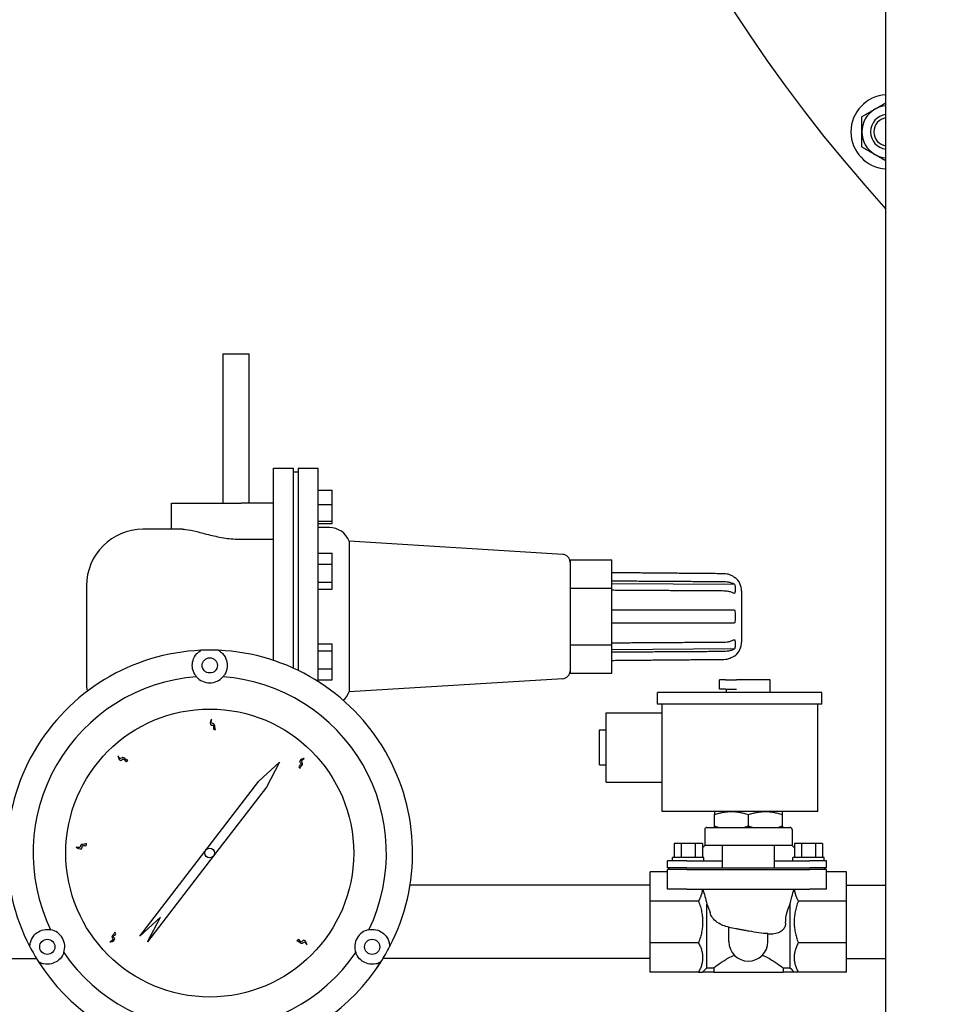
# Model space of a CAD drawing. Header units: inches. Extents: x 24 to 1128, y -58 to 748.
# Tile 13 of 256: x 175 to 189, y 210 to 224. Entities that reach past the tile are written whole.
import ezdxf

# ---------------------------------------------------------------- set-up
doc = ezdxf.new("R2010")
doc.units = ezdxf.units.IN
doc.header["$LTSCALE"] = 32
doc.header["$MEASUREMENT"] = 0
doc.layers.add('Visible (ANSI)', color=7, linetype='Continuous', lineweight=30)

msp = doc.modelspace()

# ---------------------------------------------------------------- linework, layer by layer
at = {"layer": 'Visible (ANSI)'}
for p, q in [((187.59938, 204.42117), (187.59938, 226.35817)), ((178.09967, 219.54617), (178.09967, 217.40867)), ((178.09967, 219.54617), (178.47467, 219.54617)), ((178.47467, 217.40867), (178.47467, 219.54617)), ((178.8263, 215.15541), (178.8263, 217.90867)), ((178.8263, 217.90867), (179.1138, 217.90867)), ((179.1138, 215.04287), (179.1138, 217.90867)), ((179.18567, 215.00904), (179.18567, 217.90667)), ((179.18767, 217.90867), (179.46417, 217.90867)), ((179.46417, 214.85382), (179.46417, 217.90867)), ((179.1138, 217.85554), (179.18567, 217.85554)), ((179.46417, 217.5943), (179.66417, 217.5943)), ((179.66417, 217.38818), (179.66417, 217.5943)), ((177.3638, 217.40867), (178.3638, 217.40867)), ((177.3638, 217.03367), (177.3638, 217.40867)), ((178.8263, 217.40867), (178.3638, 217.40867)), ((179.46417, 217.38818), (179.66417, 217.38818)), ((179.66417, 217.14815), (179.66417, 217.38818)), ((179.46417, 217.14815), (179.66417, 217.14815)), ((179.46417, 217.11423), (179.66417, 217.11423)), ((179.62594, 217.05867), (179.46417, 217.05867)), ((179.66417, 217.11423), (179.66417, 217.14815)), ((177.52213, 217.03367), (176.95567, 217.03367)), ((178.3638, 216.89038), (178.8263, 216.89038)), ((179.90776, 216.86151), (179.90776, 214.70583)), ((182.97042, 216.67402), (179.90776, 216.86151)), ((179.46417, 216.69182), (179.66417, 216.69182)), ((179.66417, 216.53366), (179.66417, 216.69182)), ((179.46417, 216.53366), (179.66417, 216.53366)), ((179.66417, 216.27607), (179.66417, 216.53366)), ((183.07417, 216.59658), (183.67417, 216.59658)), ((183.07417, 216.59658), (183.07417, 216.56134)), ((183.07417, 216.56134), (183.07417, 216.22537)), ((183.67417, 216.19012), (183.67417, 216.59658)), ((176.14567, 216.22367), (176.14567, 214.84367)), ((179.46417, 216.27607), (179.66417, 216.27607)), ((179.66417, 216.17665), (179.66417, 216.27607)), ((183.07417, 216.22537), (183.07417, 216.19012)), ((183.67417, 216.25885), (185.43076, 216.24801)), ((185.43076, 216.34434), (185.44108, 216.34425)), ((179.46417, 216.17665), (179.66417, 216.17665)), ((183.07417, 216.19012), (183.67417, 216.19012)), ((183.07417, 216.19012), (183.07417, 216.11964)), ((183.07417, 216.11964), (183.07417, 215.4477)), ((183.67417, 215.37721), (183.67417, 216.19012)), ((185.53217, 216.14844), (185.53217, 215.4189)), ((185.27841, 215.87967), (185.43076, 215.87967)), ((185.43076, 215.68767), (185.27841, 215.68767)), ((179.46417, 215.39069), (179.66417, 215.39069)), ((179.66417, 215.29127), (179.66417, 215.39069)), ((183.07417, 215.4477), (183.07417, 215.37721)), ((183.07417, 215.37721), (183.67417, 215.37721)), ((183.07417, 215.37721), (183.07417, 215.34197)), ((183.67417, 214.97076), (183.67417, 215.37721)), ((179.46417, 215.29127), (179.66417, 215.29127)), ((179.66417, 215.03368), (179.66417, 215.29127)), ((183.07417, 215.34197), (183.07417, 215.006)), ((185.43076, 215.31933), (183.67417, 215.30849)), ((185.43076, 215.223), (185.44108, 215.22309)), ((179.46417, 215.03368), (179.66417, 215.03368)), ((179.66417, 214.87552), (179.66417, 215.03368)), ((183.07417, 215.006), (183.07417, 214.97076)), ((183.07417, 214.97076), (183.67417, 214.97076)), ((179.46417, 214.87552), (179.66417, 214.87552)), ((182.97042, 214.89332), (179.90776, 214.70583)), ((185.30326, 214.87867), (185.21767, 214.87867)), ((185.21767, 214.74267), (185.21767, 214.87867)), ((185.30326, 214.87867), (185.45821, 214.87867)), ((185.94167, 214.87867), (185.45821, 214.87867)), ((185.94167, 214.69767), (185.94167, 214.87867)), ((184.32733, 214.53067), (184.32733, 214.69767)), ((186.68233, 214.69767), (184.32733, 214.69767)), ((185.30326, 214.74267), (185.21767, 214.74267)), ((185.30326, 214.74267), (185.45821, 214.74267)), ((185.31767, 214.69767), (185.31767, 214.74267)), ((186.68233, 214.53067), (186.68233, 214.69767)), ((186.68233, 214.53067), (184.32733, 214.53067)), ((184.39467, 212.99167), (184.39467, 214.53067)), ((186.62467, 212.99167), (186.62467, 214.53067)), ((183.58967, 213.41367), (183.58967, 214.40367)), ((183.58967, 214.40367), (184.39467, 214.40367)), ((177.9933, 214.17696), (177.96485, 214.17696)), ((183.49467, 213.65867), (183.49467, 214.15867)), ((183.49467, 214.15867), (183.58967, 214.15867)), ((178.61693, 213.42679), (178.91217, 213.69667)), ((178.91217, 213.69667), (178.72704, 213.34209)), ((183.49467, 213.65867), (183.58967, 213.65867)), ((176.90969, 211.20749), (178.61693, 213.42679)), ((183.58967, 213.41367), (184.39467, 213.41367)), ((178.72704, 213.34209), (177.96719, 212.35434)), ((186.62467, 212.99167), (184.39467, 212.99167)), ((185.14467, 212.99167), (185.14253, 212.99043)), ((185.14253, 212.99043), (185.14253, 212.94692)), ((186.11467, 212.99167), (186.11681, 212.99043)), ((186.11681, 212.94692), (186.11681, 212.99043)), ((185.14253, 212.78243), (185.14253, 212.94692)), ((185.62967, 212.78243), (185.62967, 212.94692)), ((186.11681, 212.78243), (186.11681, 212.94692)), ((185.00467, 212.73367), (185.00467, 212.50367)), ((185.03467, 212.76367), (186.22467, 212.76367)), ((185.14253, 212.76367), (185.14253, 212.78243)), ((186.11681, 212.78243), (186.11681, 212.76367)), ((186.25467, 212.73367), (186.25467, 212.50367)), ((184.66703, 212.53367), (184.56599, 212.53367)), ((184.56599, 212.53367), (184.56599, 212.33367)), ((184.8691, 212.53367), (184.66703, 212.53367)), ((184.66703, 212.53367), (184.66703, 212.33367)), ((184.97013, 212.53367), (184.8691, 212.53367)), ((184.8691, 212.53367), (184.8691, 212.33367)), ((184.97013, 212.53367), (184.97013, 212.33367)), ((185.00467, 212.50367), (184.97013, 212.46913)), ((185.25467, 212.50367), (185.00467, 212.50367)), ((185.25467, 212.50367), (185.25467, 212.18367)), ((186.00467, 212.50367), (185.25467, 212.50367)), ((186.25467, 212.50367), (186.00467, 212.50367)), ((186.00467, 212.18367), (186.00467, 212.50367)), ((186.25467, 212.50367), (186.28921, 212.46913)), ((186.39024, 212.53367), (186.28921, 212.53367)), ((186.28921, 212.53367), (186.28921, 212.33367)), ((186.59232, 212.53367), (186.39024, 212.53367)), ((186.39024, 212.53367), (186.39024, 212.33367)), ((186.69335, 212.53367), (186.59232, 212.53367)), ((186.59232, 212.53367), (186.59232, 212.33367)), ((186.69335, 212.53367), (186.69335, 212.33367)), ((177.96719, 212.35434), (177.01979, 211.12279)), ((184.74967, 212.28367), (184.46967, 212.28367)), ((184.46967, 212.18367), (184.46967, 212.28367)), ((184.99306, 212.33367), (184.54306, 212.33367)), ((184.54306, 212.28367), (184.54306, 212.33367)), ((184.74967, 212.28367), (185.25467, 212.28367)), ((184.99306, 212.28367), (184.99306, 212.33367)), ((186.00467, 212.28367), (186.50967, 212.28367)), ((186.71628, 212.33367), (186.26628, 212.33367)), ((186.26628, 212.28367), (186.26628, 212.33367)), ((186.74967, 212.28367), (186.50967, 212.28367)), ((186.71628, 212.28367), (186.71628, 212.33367)), ((186.74967, 212.18367), (186.74967, 212.28367)), ((184.22467, 211.7069), (184.22467, 212.12867)), ((184.46967, 212.12867), (184.22467, 212.12867)), ((184.74967, 212.18367), (184.46967, 212.18367)), ((184.74967, 212.15867), (184.46967, 212.15867)), ((184.46967, 211.87867), (184.46967, 212.15867)), ((184.49467, 212.15867), (184.49467, 212.18367)), ((184.74967, 212.18367), (185.25467, 212.18367)), ((184.74967, 212.15867), (186.50967, 212.15867)), ((185.25467, 212.18367), (186.00467, 212.18367)), ((186.00467, 212.18367), (186.50967, 212.18367)), ((186.74967, 212.18367), (186.50967, 212.18367)), ((186.74967, 212.15867), (186.50967, 212.15867)), ((186.72467, 212.15867), (186.72467, 212.18367)), ((186.74967, 211.87867), (186.74967, 212.15867)), ((187.03467, 212.12867), (186.74967, 212.12867)), ((187.03467, 211.7069), (187.03467, 212.12867)), ((184.22467, 211.93367), (180.7813, 211.93367)), ((184.74967, 211.87867), (184.46967, 211.87867)), ((184.74967, 211.87867), (186.50967, 211.87867)), ((186.74967, 211.87867), (186.50967, 211.87867)), ((187.03467, 211.93367), (187.59938, 211.93367)), ((184.22467, 211.11044), (184.22467, 211.7069)), ((184.91467, 211.7069), (184.22467, 211.7069)), ((187.03467, 211.7069), (186.34467, 211.7069)), ((187.03467, 211.11044), (187.03467, 211.7069)), ((185.03467, 210.75208), (185.03467, 211.66561)), ((186.22467, 211.66103), (186.22467, 210.75208)), ((177.20493, 211.47736), (176.90969, 211.20749)), ((177.01979, 211.12279), (177.20493, 211.47736)), ((185.34967, 211.12867), (185.34967, 211.33342)), ((185.59687, 211.28445), (185.61667, 211.28096)), ((185.90967, 211.12867), (185.90967, 211.24277)), ((184.91467, 211.11044), (184.22467, 211.11044)), ((184.22467, 210.68867), (184.22467, 211.11044)), ((187.03467, 211.11044), (186.34467, 211.11044)), ((187.03467, 210.68867), (187.03467, 211.11044)), ((173.34567, 210.88367), (175.43082, 210.88367)), ((184.22467, 210.88367), (180.39353, 210.88367)), ((187.03467, 210.88367), (187.59938, 210.88367)), ((180.28855, 210.72362), (180.28906, 210.72427)), ((185.03467, 210.75208), (185.13328, 210.75208)), ((185.13328, 210.75208), (185.13328, 210.68867)), ((186.12606, 210.75208), (186.22467, 210.75208)), ((186.12606, 210.75208), (186.12606, 210.68867)), ((184.91467, 210.68867), (184.22467, 210.68867)), ((184.91467, 210.68867), (184.9715, 210.68867)), ((185.13328, 210.68867), (184.9715, 210.68867)), ((185.13328, 210.68867), (186.12606, 210.68867)), ((186.28784, 210.68867), (186.12606, 210.68867)), ((186.34467, 210.68867), (186.28784, 210.68867)), ((187.03467, 210.68867), (186.34467, 210.68867))]:
    msp.add_line(p, q, dxfattribs=at)
for centre, radius in [((177.91217, 215.08417), 0.109), ((177.91217, 212.39667), 2.0625), ((177.91217, 212.39667), 0.06942), ((175.58473, 211.05292), 0.109), ((180.23961, 211.05292), 0.109)]:
    msp.add_circle(centre, radius, dxfattribs=at)
for centre, radius, start, end in [((204.09967, 236.54617), 22.25, 3.136973, 222.13328), ((187.62972, 222.72624), 0.53125, 93.27395, 266.72605), ((187.62972, 222.72624), 0.375, 120, 180), ((187.62972, 222.72624), 0.25014, 96.966736, 263.033264), ((187.62972, 222.72624), 0.25, 96.97054, 263.02946), ((187.62972, 222.72624), 0.375, 94.640644, 120), ((187.62972, 222.72624), 0.20281, 98.603502, 261.396498), ((187.62972, 222.72624), 0.375, 180, 240), ((187.62972, 222.72624), 0.375, 240, 265.359356), ((179.18767, 217.90667), 0.002, 90, 180), ((179.62594, 216.75867), 0.3, 20.048426, 90), ((176.95567, 216.22367), 0.81, 90, 180), ((182.96367, 216.56373), 0.1105, 0, 86.496791), ((185.27617, 216.14844), 0.256, 0, 49.895424), ((185.27617, 215.4189), 0.256, 310.104576, 0), ((177.91217, 212.39667), 2.90625, 92.481484, 207.518516), ((177.91217, 212.39667), 2.90625, 87.518516, 92.481484), ((177.91217, 212.39667), 2.90625, 332.481484, 87.518516), ((182.96367, 215.00361), 0.1105, 273.503209, 0), ((177.91217, 212.39667), 2.53125, 94.288097, 205.711903), ((176.95567, 214.84367), 0.81, 180, 189.314515), ((177.91217, 215.08417), 0.25, 220.794128, 319.205872), ((177.91217, 212.39667), 2.53125, 334.288097, 85.711903), ((179.62594, 214.80867), 0.3, 311.635948, 339.951574), ((185.03467, 212.73367), 0.03, 90, 180), ((186.22467, 212.73367), 0.03, 0, 90), ((175.58473, 211.05292), 0.25, 340.794128, 79.205872), ((180.23961, 211.05292), 0.25, 100.794128, 199.205872), ((185.62967, 211.12867), 0.28, 180, 0), ((177.91217, 212.39667), 2.90625, 207.518516, 212.481484), ((177.91217, 212.39667), 2.90625, 327.518516, 332.481484), ((177.91217, 212.39667), 2.53125, 214.288097, 325.711903), ((177.91217, 212.39667), 2.90625, 212.481484, 258.093583), ((177.91217, 212.39667), 2.90625, 281.906417, 327.518516)]:
    msp.add_arc(centre, radius, start, end, dxfattribs=at)
for centre, major_axis, ratio, start_param, end_param in [((185.57626, 211.28808), (0.14455, -0.02549), 0.00002178, 1.58404339, 1.74542458), ((185.57626, 211.28808), (0.14455, -0.02549), 0.00002178, 1.42777956, 1.48269427), ((178.54067, 212.03346), (1.25914, 2.18166), 0.8655768, 4.60901454, 4.69224749), ((2.89087, 392.14313), (-181.3913, -182.14406), 0.99999859, 1.57044812, 1.57079633), ((368.36847, 392.14313), (181.3913, -182.14406), 0.99999859, 4.71238898, 4.71273719)]:
    msp.add_ellipse(centre, major_axis=major_axis, ratio=ratio, start_param=start_param, end_param=end_param, dxfattribs=at)
for points, weights in [([(187.44222, 223.051), (187.51667, 223.09398), (187.59938, 223.14173)], [1, 1.03229576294, 1.00963062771]), ([(187.25472, 222.94274), (187.3552, 223.00075), (187.44222, 223.051)], [1, 1.0379548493, 1]), ([(187.25472, 222.72624), (187.25472, 222.82672), (187.25472, 222.94274)], [1, 1.0379548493, 1]), ([(187.25472, 222.50973), (187.25472, 222.62575), (187.25472, 222.72624)], [1, 1.0379548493, 1]), ([(187.44222, 222.40148), (187.3552, 222.45172), (187.25472, 222.50973)], [1, 1.0379548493, 1]), ([(187.59938, 222.31074), (187.51667, 222.35849), (187.44222, 222.40148)], [1.00963062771, 1.03229576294, 1]), ([(185.27841, 216.39697), (184.48545, 216.40397), (183.67417, 216.41113)], [1, 1.00008710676, 1.00004688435]), ([(183.67417, 216.29523), (184.48545, 216.29017), (185.27841, 216.28522)], [1.00004688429, 1.00008710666, 1]), ([(185.27841, 216.14945), (184.48545, 216.15441), (183.67417, 216.15947)], [1, 1.00008710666, 1.00004688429]), ([(183.67417, 215.87967), (184.48545, 215.87967), (185.27841, 215.87967)], [1.00004688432, 1.00008710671, 1]), ([(185.27841, 215.68767), (184.48545, 215.68767), (183.67417, 215.68767)], [1, 1.00008710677, 1.00004688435]), ([(183.67417, 215.40787), (184.48545, 215.41293), (185.27841, 215.41789)], [1.00004688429, 1.00008710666, 1]), ([(185.27841, 215.28212), (184.48545, 215.27717), (183.67417, 215.2721)], [1, 1.00008710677, 1.00004688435]), ([(183.67417, 215.15621), (184.48545, 215.16337), (185.27841, 215.17037)], [1.00004688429, 1.00008710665, 1]), ([(185.14253, 212.94692), (185.3861, 213.02811), (185.62967, 212.94692)], [1.36736292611, 1.57889470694, 1.36736292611]), ([(185.62967, 212.94692), (185.87324, 213.02811), (186.11681, 212.94692)], [1.36736292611, 1.57889470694, 1.36736292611]), ([(184.97187, 211.87867), (184.96292, 211.79606), (184.91467, 211.7069)], [1.54542568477, 1.53589373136, 1.4864664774]), ([(186.28747, 211.87867), (186.29642, 211.79606), (186.34467, 211.7069)], [1.54542568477, 1.53589373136, 1.4864664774]), ([(184.91467, 211.7069), (185.0288, 211.40867), (184.91467, 211.11044)], [1.4864664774, 1.60893972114, 1.4864664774]), ([(186.34467, 211.7069), (186.23054, 211.40867), (186.34467, 211.11044)], [1.4864664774, 1.60893972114, 1.4864664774]), ([(184.91467, 211.11044), (185.0288, 210.89955), (184.91467, 210.68867)], [1.4864664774, 1.60893972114, 1.4864664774]), ([(186.34467, 211.11044), (186.23054, 210.89955), (186.34467, 210.68867)], [1.4864664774, 1.60893972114, 1.4864664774])]:
    msp.add_rational_spline(points, weights, degree=2, dxfattribs=at)
for points, knots in [([(177.52213, 217.03367), (177.53657, 217.03362), (177.55157, 217.03273), (177.61284, 217.02631), (177.6661, 217.01496), (177.78435, 216.98596), (177.84934, 216.96834), (177.98736, 216.93482), (178.06052, 216.91899), (178.21065, 216.89668), (178.28765, 216.89038), (178.3638, 216.89038)], [-9.28885475, -9.28885475, -9.28885475, -9.28885475, -9.0947194, -9.0947194, -8.51446192, -8.51446192, -7.93420443, -7.93420443, -7.35394695, -7.35394695, -6.77368946, -6.77368946, -6.77368946, -6.77368946]), ([(185.43076, 216.34434), (185.42654, 216.34757), (185.4222, 216.35071), (185.40346, 216.36332), (185.38814, 216.37141), (185.35905, 216.38353), (185.34262, 216.38869), (185.30982, 216.39526), (185.2935, 216.39682), (185.27841, 216.39697)], [-0.397229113, -0.397229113, -0.397229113, -0.397229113, -0.359809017, -0.359809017, -0.239380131, -0.239380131, -0.119690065, -0.119690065, -0.005650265, -0.005650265, -0.005650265, -0.005650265]), ([(185.27841, 216.28522), (185.2935, 216.28512), (185.30982, 216.28401), (185.34262, 216.27937), (185.35905, 216.27572), (185.38814, 216.26715), (185.40346, 216.26143), (185.4222, 216.25251), (185.42654, 216.25029), (185.43076, 216.24801)], [0.005650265, 0.005650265, 0.005650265, 0.005650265, 0.119690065, 0.119690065, 0.239380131, 0.239380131, 0.359809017, 0.359809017, 0.397229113, 0.397229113, 0.397229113, 0.397229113]), ([(185.43076, 216.24801), (185.43262, 216.24211), (185.43425, 216.23612), (185.43942, 216.21307), (185.44108, 216.19581), (185.44108, 216.18006), (185.44108, 216.16431), (185.43942, 216.14707), (185.43425, 216.12409), (185.43262, 216.11811), (185.43076, 216.11224)], [-0.229875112, -0.229875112, -0.229875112, -0.229875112, -0.169719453, -0.169719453, 0, 0, 0, 0.169719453, 0.169719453, 0.229875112, 0.229875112, 0.229875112, 0.229875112]), ([(185.43076, 216.11224), (185.42654, 216.11453), (185.4222, 216.11674), (185.40346, 216.12566), (185.38814, 216.13138), (185.35905, 216.13995), (185.34262, 216.1436), (185.30982, 216.14824), (185.2935, 216.14935), (185.27841, 216.14945)], [-0.397229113, -0.397229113, -0.397229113, -0.397229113, -0.359809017, -0.359809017, -0.239380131, -0.239380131, -0.119690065, -0.119690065, -0.005650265, -0.005650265, -0.005650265, -0.005650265]), ([(185.43076, 215.87967), (185.43262, 215.87135), (185.43425, 215.86288), (185.43942, 215.83034), (185.44108, 215.80594), (185.44108, 215.78367), (185.44108, 215.7614), (185.43942, 215.73699), (185.43425, 215.70445), (185.43262, 215.69599), (185.43076, 215.68767)], [-0.229875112, -0.229875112, -0.229875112, -0.229875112, -0.169719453, -0.169719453, 0, 0, 0, 0.169719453, 0.169719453, 0.229875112, 0.229875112, 0.229875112, 0.229875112]), ([(185.27841, 215.41789), (185.2935, 215.41799), (185.30982, 215.41909), (185.34262, 215.42374), (185.35905, 215.42739), (185.38814, 215.43596), (185.40346, 215.44168), (185.4222, 215.45059), (185.42654, 215.45281), (185.43076, 215.4551)], [0.005650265, 0.005650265, 0.005650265, 0.005650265, 0.119690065, 0.119690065, 0.239380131, 0.239380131, 0.359809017, 0.359809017, 0.397229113, 0.397229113, 0.397229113, 0.397229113]), ([(185.43076, 215.4551), (185.43262, 215.44923), (185.43425, 215.44325), (185.43942, 215.42027), (185.44108, 215.40303), (185.44108, 215.38728), (185.44108, 215.37153), (185.43942, 215.35426), (185.43425, 215.33122), (185.43262, 215.32523), (185.43076, 215.31933)], [-0.229875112, -0.229875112, -0.229875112, -0.229875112, -0.169719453, -0.169719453, 0, 0, 0, 0.169719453, 0.169719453, 0.229875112, 0.229875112, 0.229875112, 0.229875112]), ([(177.72291, 214.92083), (177.71292, 214.93237), (177.7046, 214.94415), (177.67655, 214.99116), (177.66639, 215.02734), (177.66054, 215.08998), (177.66274, 215.12243), (177.68233, 215.18836), (177.6994, 215.22184), (177.73783, 215.26402), (177.75119, 215.27666), (177.77431, 215.29283), (177.78005, 215.29654), (177.78634, 215.30019)], [1.08845993, 1.08845993, 1.08845993, 1.08845993, 1.64749949, 1.64749949, 3.29499898, 3.29499898, 4.72115011, 4.72115011, 6.14730124, 6.14730124, 6.68180599, 6.68180599, 6.84263001, 6.84263001, 6.84263001, 6.84263001]), ([(178.038, 215.30019), (178.04429, 215.29654), (178.05003, 215.29283), (178.07316, 215.27666), (178.08651, 215.26402), (178.12494, 215.22184), (178.14201, 215.18836), (178.16161, 215.12243), (178.1638, 215.08998), (178.15795, 215.02734), (178.1478, 214.99116), (178.11974, 214.94415), (178.11143, 214.93237), (178.10144, 214.92083)], [8.07902497, 8.07902497, 8.07902497, 8.07902497, 8.23984899, 8.23984899, 8.77435374, 8.77435374, 10.20050487, 10.20050487, 11.626656, 11.626656, 13.27415549, 13.27415549, 13.83319505, 13.83319505, 13.83319505, 13.83319505]), ([(185.43076, 215.31933), (185.42654, 215.31705), (185.4222, 215.31483), (185.40346, 215.30591), (185.38814, 215.30019), (185.35905, 215.29162), (185.34262, 215.28797), (185.30982, 215.28333), (185.2935, 215.28222), (185.27841, 215.28212)], [-0.397229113, -0.397229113, -0.397229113, -0.397229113, -0.359809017, -0.359809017, -0.239380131, -0.239380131, -0.119690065, -0.119690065, -0.005650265, -0.005650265, -0.005650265, -0.005650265]), ([(185.27841, 215.17037), (185.2935, 215.17051), (185.30982, 215.17208), (185.34262, 215.17865), (185.35905, 215.18381), (185.38814, 215.19593), (185.40346, 215.20402), (185.4222, 215.21663), (185.42654, 215.21977), (185.43076, 215.223)], [0.005650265, 0.005650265, 0.005650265, 0.005650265, 0.119690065, 0.119690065, 0.239380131, 0.239380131, 0.359809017, 0.359809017, 0.397229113, 0.397229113, 0.397229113, 0.397229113]), ([(177.99643, 214.16581), (177.98405, 214.16562), (177.95114, 214.16513), (177.98432, 214.2374), (177.88563, 214.21526), (177.95817, 214.3615), (177.92021, 214.24608), (177.98865, 214.25481), (177.98165, 214.18948), (177.98823, 214.18733), (177.99643, 214.16581)], [0, 0, 0, 0, 0.076424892, 0.203274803, 0.317820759, 0.516929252, 0.653159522, 0.744058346, 0.88598076, 0.925268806, 0.925268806, 0.925268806, 0.925268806]), ([(176.73997, 213.72441), (176.73122, 213.71565), (176.70795, 213.69236), (176.6814, 213.76732), (176.62603, 213.68268), (176.57617, 213.83812), (176.62936, 213.72888), (176.67238, 213.78283), (176.71287, 213.7311), (176.71909, 213.73413), (176.73997, 213.72441)], [0, 0, 0, 0, 0.076424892, 0.203274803, 0.317820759, 0.516929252, 0.653159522, 0.744058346, 0.88598076, 0.925268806, 0.925268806, 0.925268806, 0.925268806]), ([(179.20525, 213.60699), (179.19625, 213.61548), (179.17229, 213.63806), (179.24645, 213.66678), (179.16023, 213.71967), (179.31416, 213.77403), (179.20651, 213.71768), (179.26169, 213.67626), (179.21115, 213.63427), (179.21437, 213.62814), (179.20525, 213.60699)], [0, 0, 0, 0, 0.076424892, 0.203274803, 0.317820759, 0.516929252, 0.653159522, 0.744058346, 0.88598076, 0.925268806, 0.925268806, 0.925268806, 0.925268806]), ([(176.14623, 212.53235), (176.14606, 212.51997), (176.1456, 212.48705), (176.07432, 212.52233), (176.09358, 212.42303), (175.94951, 212.4998), (176.06378, 212.45849), (176.05704, 212.52716), (176.12214, 212.51827), (176.12448, 212.52478), (176.14623, 212.53235)], [0, 0, 0, 0, 0.076424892, 0.203274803, 0.317820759, 0.516929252, 0.653159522, 0.744058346, 0.88598076, 0.925268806, 0.925268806, 0.925268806, 0.925268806]), ([(184.9727, 211.87867), (184.98481, 211.84474), (184.99628, 211.80988), (185.01716, 211.73881), (185.0266, 211.7025), (185.03467, 211.66561)], [-0.584919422, -0.584919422, -0.584919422, -0.584919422, -0.292452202, -0.292452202, -0.000001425, -0.000001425, -0.000001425, -0.000001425]), ([(186.22467, 211.66103), (186.22664, 211.67035), (186.2287, 211.67963), (186.23083, 211.68886), (186.23721, 211.71639), (186.2443, 211.74357), (186.25197, 211.77031), (186.26256, 211.80726), (186.27426, 211.84347), (186.28664, 211.87867)], [-0.59677421, -0.59677421, -0.59677421, -0.59677421, -0.523083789, -0.523083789, -0.523083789, -0.303476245, -0.303476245, -0.303476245, -0.000066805, -0.000066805, -0.000066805, -0.000066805]), ([(185.03467, 211.66561), (185.04353, 211.64625), (185.05191, 211.62628), (185.06715, 211.58525), (185.07402, 211.56416), (185.07982, 211.54256)], [-0.347719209, -0.347719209, -0.347719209, -0.347719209, -0.173875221, -0.173875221, -0.000032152, -0.000032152, -0.000032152, -0.000032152]), ([(186.16297, 211.39608), (186.16295, 211.44306), (186.16911, 211.48889), (186.19125, 211.57836), (186.20691, 211.62101), (186.22467, 211.66103)], [-0.714093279, -0.714093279, -0.714093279, -0.714093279, -0.356824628, -0.356824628, -0.00000054, -0.00000054, -0.00000054, -0.00000054]), ([(185.34967, 211.3323), (185.29483, 211.34669), (185.23538, 211.36767), (185.15437, 211.42419), (185.13219, 211.44686), (185.09822, 211.49314), (185.08639, 211.51817), (185.07982, 211.54256)], [0.000001, 0.000001, 0.000001, 0.000001, 0.432222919, 0.432222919, 0.689612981, 0.689612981, 0.968787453, 0.968787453, 0.968787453, 0.968787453]), ([(175.33473, 211.05388), (175.33475, 211.06115), (175.3351, 211.06798), (175.33753, 211.09609), (175.3418, 211.11398), (175.35912, 211.16835), (175.37957, 211.19987), (175.42687, 211.2498), (175.45388, 211.26793), (175.51105, 211.29419), (175.54747, 211.30348), (175.6022, 211.30269), (175.61657, 211.30138), (175.63155, 211.2985)], [8.07902497, 8.07902497, 8.07902497, 8.07902497, 8.23984899, 8.23984899, 8.77435374, 8.77435374, 10.20050487, 10.20050487, 11.626656, 11.626656, 13.27415549, 13.27415549, 13.83319505, 13.83319505, 13.83319505, 13.83319505]), ([(180.19279, 211.2985), (180.20778, 211.30138), (180.22214, 211.30269), (180.27687, 211.30348), (180.31329, 211.29419), (180.37046, 211.26793), (180.39747, 211.2498), (180.44477, 211.19987), (180.46522, 211.16835), (180.48254, 211.11398), (180.48681, 211.09609), (180.48925, 211.06798), (180.48959, 211.06115), (180.48961, 211.05388)], [1.08845993, 1.08845993, 1.08845993, 1.08845993, 1.64749949, 1.64749949, 3.29499898, 3.29499898, 4.72115011, 4.72115011, 6.14730124, 6.14730124, 6.68180599, 6.68180599, 6.84263001, 6.84263001, 6.84263001, 6.84263001]), ([(185.55115, 211.29252), (185.53601, 211.29518), (185.51704, 211.29854), (185.48399, 211.30451), (185.46711, 211.30763), (185.41745, 211.31726), (185.38278, 211.32462), (185.34967, 211.33342)], [0.000001, 0.000001, 0.000001, 0.000001, 0.117152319, 0.117152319, 0.232278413, 0.232278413, 0.464053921, 0.464053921, 0.464053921, 0.464053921]), ([(185.90967, 211.24277), (185.86689, 211.24304), (185.82266, 211.24771), (185.73868, 211.25952), (185.68796, 211.26839), (185.64192, 211.27651)], [0.000001, 0.000001, 0.000001, 0.000001, 0.32598249, 0.32598249, 0.652638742, 0.652638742, 0.652638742, 0.652638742]), ([(186.16297, 211.39607), (186.163, 211.37994), (186.16054, 211.36396), (186.14981, 211.33117), (186.14089, 211.3151), (186.11658, 211.28601), (186.10019, 211.27248), (186.05477, 211.24898), (186.02772, 211.24182), (185.97049, 211.23407), (185.93955, 211.234), (185.90967, 211.23581)], [0.000055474, 0.000055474, 0.000055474, 0.000055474, 0.12301491, 0.12301491, 0.264105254, 0.264105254, 0.413922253, 0.413922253, 0.588406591, 0.588406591, 0.777074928, 0.777074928, 0.777074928, 0.777074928]), ([(176.5509, 211.26358), (176.5594, 211.25458), (176.58201, 211.23065), (176.5063, 211.20629), (176.5893, 211.14848), (176.43247, 211.10316), (176.54321, 211.15315), (176.49054, 211.19772), (176.54343, 211.23669), (176.54058, 211.24299), (176.5509, 211.26358)], [0, 0, 0, 0, 0.076424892, 0.203274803, 0.317820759, 0.516929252, 0.653159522, 0.744058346, 0.88598076, 0.925268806, 0.925268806, 0.925268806, 0.925268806]), ([(179.15959, 211.13934), (179.16782, 211.14859), (179.18969, 211.17319), (179.22055, 211.0999), (179.27091, 211.18762), (179.32972, 211.03533), (179.27027, 211.1413), (179.23047, 211.08494), (179.18703, 211.13423), (179.181, 211.13084), (179.15959, 211.13934)], [0, 0, 0, 0, 0.076424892, 0.203274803, 0.317820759, 0.516929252, 0.653159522, 0.744058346, 0.88598076, 0.925268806, 0.925268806, 0.925268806, 0.925268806]), ([(175.82081, 210.97068), (175.81555, 210.9555), (175.80913, 210.94175), (175.78212, 210.89439), (175.7563, 210.86811), (175.70551, 210.8321), (175.67631, 210.81777), (175.60941, 210.80178), (175.57189, 210.79982), (175.51614, 210.81201), (175.49852, 210.81726), (175.47296, 210.8292), (175.46687, 210.83232), (175.46056, 210.83593)], [5.35947552, 5.35947552, 5.35947552, 5.35947552, 5.9482065, 5.9482065, 7.56377367, 7.56377367, 8.9899248, 8.9899248, 10.41607594, 10.41607594, 10.95058069, 10.95058069, 11.11140471, 11.11140471, 11.11140471, 11.11140471]), ([(180.36378, 210.83593), (180.35748, 210.83232), (180.35139, 210.8292), (180.32583, 210.81726), (180.3082, 210.81201), (180.25246, 210.79982), (180.21493, 210.80178), (180.14804, 210.81777), (180.11883, 210.8321), (180.09502, 210.84898), (180.06804, 210.86811), (180.04222, 210.89439), (180.01522, 210.94175), (180.00879, 210.9555), (180.00353, 210.97068)], [-3.54763103, -3.54763103, -3.54763103, -3.54763103, -3.38680701, -3.38680701, -2.85230226, -2.85230226, -1.42615113, -1.42615113, 0, 0, 0, 1.61556717, 1.61556717, 2.20429815, 2.20429815, 2.20429815, 2.20429815]), ([(185.13328, 210.75208), (185.13489, 210.7533), (185.13701, 210.7549), (185.14636, 210.76193), (185.15644, 210.76947), (185.19549, 210.79801), (185.23367, 210.82519), (185.31809, 210.87882), (185.37018, 210.90942), (185.42834, 210.93408)], [-5.93600427, -5.93600427, -5.93600427, -5.93600427, -5.83647444, -5.83647444, -5.58571833, -5.58571833, -5.0842061, -5.0842061, -4.5883442, -4.5883442, -4.5883442, -4.5883442]), ([(185.831, 210.93408), (185.88916, 210.90942), (185.94125, 210.87882), (186.02568, 210.82519), (186.06386, 210.79801), (186.1029, 210.76947), (186.11298, 210.76193), (186.12233, 210.7549), (186.12446, 210.7533), (186.12606, 210.75208)], [-3.52796321, -3.52796321, -3.52796321, -3.52796321, -3.03210131, -3.03210131, -2.53058908, -2.53058908, -2.27983297, -2.27983297, -2.18030314, -2.18030314, -2.18030314, -2.18030314])]:
    msp.add_open_spline(points, degree=3, knots=knots, dxfattribs=at)
for points in [[(185.14253, 212.78243), (185.14965, 212.78006), (185.1638, 212.7755), (185.18466, 212.76926), (185.19843, 212.76547), (185.20528, 212.76367)], [(185.56692, 212.76367), (185.57378, 212.76547), (185.58757, 212.76927), (185.60844, 212.77551), (185.62256, 212.78006), (185.62967, 212.78243)], [(185.62967, 212.78243), (185.63679, 212.78006), (185.65094, 212.7755), (185.6718, 212.76926), (185.68557, 212.76547), (185.69242, 212.76367)], [(186.05406, 212.76367), (186.06092, 212.76547), (186.07471, 212.76927), (186.09557, 212.77551), (186.1097, 212.78006), (186.11681, 212.78243)], [(185.58898, 211.28584), (185.5841, 211.2867), (185.57923, 211.28756), (185.57435, 211.28842)], [(185.64192, 211.27651), (185.63351, 211.27799), (185.62509, 211.27948), (185.61667, 211.28096)]]:
    msp.add_open_spline(points, degree=3, dxfattribs=at)

doc.saveas('drawing.dxf')
